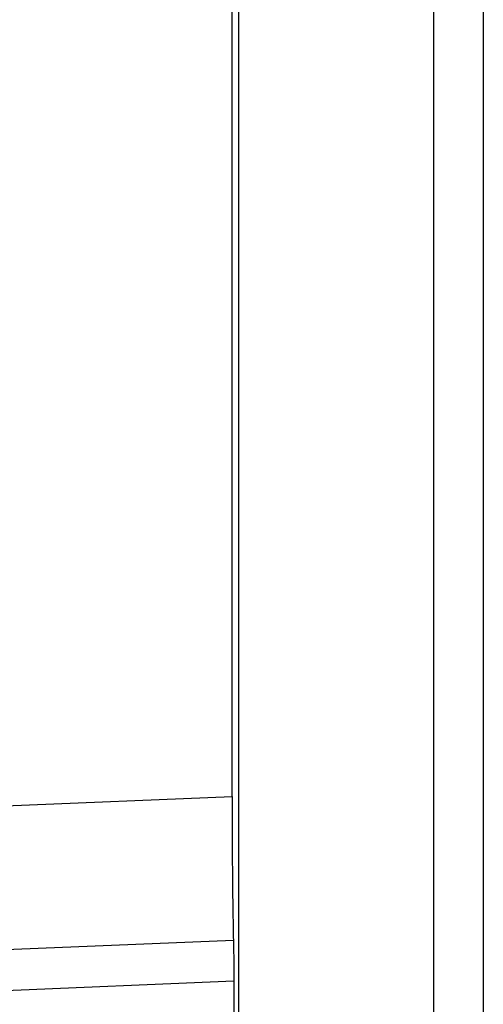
# Model space of a CAD drawing. Header units: millimetres. Extents: x 25 to 1229, y -261 to 1180.
# Tile 120 of 224: x 572 to 581, y 334 to 354. Entities that reach past the tile are written whole.
import ezdxf

# ---------------------------------------------------------------- set-up
doc = ezdxf.new("R2010")
doc.units = ezdxf.units.MM

msp = doc.modelspace()

# ---------------------------------------------------------------- linework, layer by layer
at = {"color": 7, "linetype": 'Continuous', "lineweight": 25}
for p, q in [((575.969, 640.493), (575.969, 280.406)), ((579.926, 280.449), (579.926, 640.449)), ((580.926, 640.449), (580.926, 280.449)), ((575.838, 338.337), (575.838, 452.562)), ((571.244, 338.149), (575.838, 338.337)), ((570.73, 335.215), (575.865, 335.426)), ((575.873, 334.594), (570.764, 334.384)), ((575.873, 334.594), (575.873, 326.305))]:
    msp.add_line(p, q, dxfattribs=at)
for points, knots in [([(575.838, 338.337), (575.838, 338.062), (575.839, 337.778), (575.841, 337.219), (575.843, 336.944), (575.848, 336.428), (575.851, 336.188), (575.858, 335.763), (575.861, 335.578), (575.865, 335.426)], [0, 0, 0, 0, 0.25, 0.25, 0.5, 0.5, 0.75, 0.75, 1, 1, 1, 1]), ([(575.865, 335.426), (575.868, 335.338), (575.87, 335.213), (575.872, 334.918), (575.873, 334.751), (575.873, 334.594)], [0, 0, 0, 0, 0.5, 0.5, 1, 1, 1, 1])]:
    msp.add_open_spline(points, degree=3, knots=knots, dxfattribs=at)

doc.saveas('drawing.dxf')
